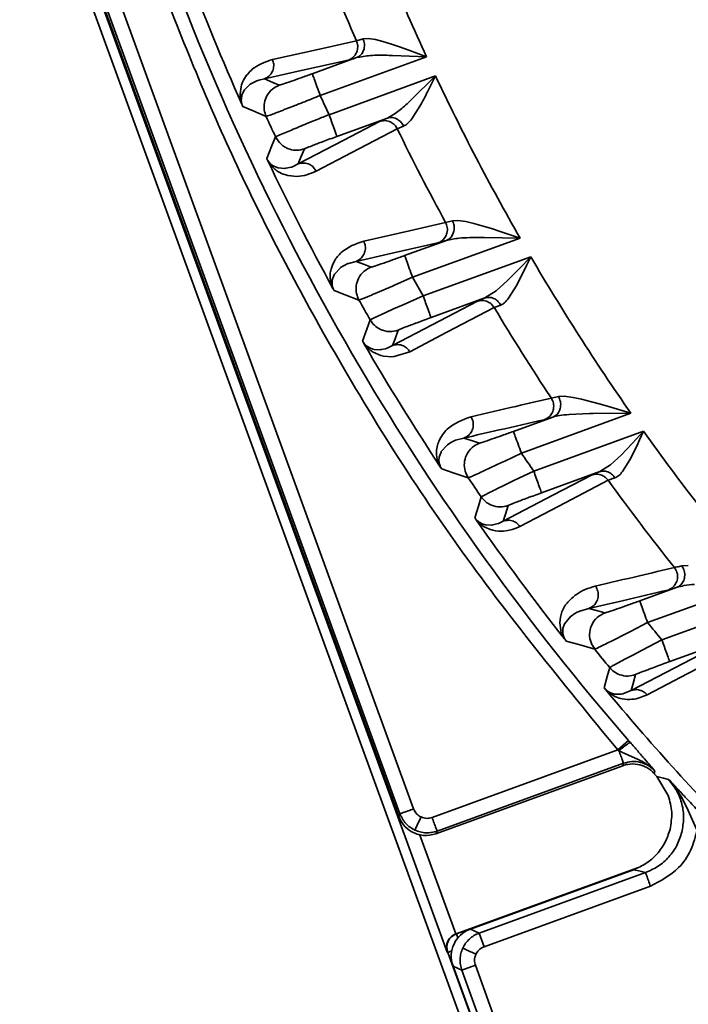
# Model space of a CAD drawing. Header units: millimetres. Extents: x -10540 to 6039, y -7467 to 6433.
# Tile 17 of 236: x -4584 to -4561, y -1981 to -1947. Entities that reach past the tile are written whole.
import ezdxf

# ---------------------------------------------------------------- set-up
doc = ezdxf.new("R2010")
doc.units = ezdxf.units.MM
doc.header["$LTSCALE"] = 8

msp = doc.modelspace()

# ---------------------------------------------------------------- linework, layer by layer
at = {"linetype": 'Continuous', "lineweight": 35}
for p, q in [((-4594.572, -1911.952), (-4560.045, -2006.817)), ((-4569.652, -1979.424), (-4594.089, -1912.285)), ((-4591.963, -1916.357), (-4570.812, -1974.47)), ((-4571.325, -1974.734), (-4592.526, -1916.484)), ((-4571.282, -1974.641), (-4592.433, -1916.528)), ((-4572.784, -1947.91), (-4572.552, -1947.846)), ((-4572.552, -1947.846), (-4572.377, -1947.832)), ((-4572.377, -1947.832), (-4572.123, -1947.869)), ((-4572.123, -1947.869), (-4571.873, -1947.933)), ((-4571.873, -1947.933), (-4571.57, -1948.027)), ((-4571.57, -1948.027), (-4571.296, -1948.12)), ((-4571.296, -1948.12), (-4570.976, -1948.235)), ((-4570.976, -1948.235), (-4570.362, -1948.462)), ((-4574.312, -1949.049), (-4572.781, -1948.491)), ((-4570.362, -1948.462), (-4574.039, -1949.801)), ((-4571.545, -1948.415), (-4571.654, -1948.413)), ((-4570.362, -1948.462), (-4571.545, -1948.415)), ((-4576.468, -1949.42), (-4576.652, -1949.603)), ((-4576.46, -1949.414), (-4576.468, -1949.42)), ((-4576.231, -1949.293), (-4576.46, -1949.414)), ((-4576.155, -1949.266), (-4576.231, -1949.293)), ((-4575.969, -1949.224), (-4576.155, -1949.266)), ((-4573.733, -1950.464), (-4570.054, -1949.124)), ((-4570.902, -1949.964), (-4570.054, -1949.124)), ((-4576.67, -1949.629), (-4576.741, -1949.783)), ((-4576.652, -1949.603), (-4576.67, -1949.629)), ((-4576.741, -1949.783), (-4576.744, -1949.793)), ((-4571.031, -1950.084), (-4570.902, -1949.964)), ((-4570.597, -1950.174), (-4570.874, -1950.608)), ((-4571.718, -1950.582), (-4573.459, -1951.215)), ((-4575.437, -1951.165), (-4575.031, -1950.994)), ((-4571.156, -1950.86), (-4571.377, -1950.951)), ((-4575.581, -1951.232), (-4575.437, -1951.165)), ((-4575.661, -1952.232), (-4575.641, -1952.244)), ((-4575.641, -1952.244), (-4575.528, -1952.292)), ((-4575.528, -1952.292), (-4575.487, -1952.304)), ((-4575.486, -1952.303), (-4575.263, -1952.323)), ((-4575.264, -1952.322), (-4575.227, -1952.319)), ((-4575.227, -1952.319), (-4575.033, -1952.276)), ((-4575.033, -1952.276), (-4575.001, -1952.264)), ((-4575.001, -1952.264), (-4574.797, -1952.165)), ((-4569.704, -1954.194), (-4569.466, -1954.133)), ((-4569.466, -1954.133), (-4569.279, -1954.12)), ((-4569.279, -1954.12), (-4569.002, -1954.162)), ((-4569.002, -1954.162), (-4568.735, -1954.223)), ((-4568.735, -1954.223), (-4568.411, -1954.314)), ((-4568.411, -1954.314), (-4568.12, -1954.405)), ((-4568.12, -1954.405), (-4567.78, -1954.517)), ((-4567.78, -1954.517), (-4567.131, -1954.736)), ((-4571.121, -1955.336), (-4569.678, -1954.811)), ((-4567.131, -1954.736), (-4570.847, -1956.088)), ((-4568.371, -1954.714), (-4568.485, -1954.714)), ((-4567.131, -1954.736), (-4568.371, -1954.714)), ((-4572.801, -1955.537), (-4573.065, -1955.607)), ((-4570.483, -1956.73), (-4566.761, -1955.375)), ((-4567.164, -1955.8), (-4566.761, -1955.375)), ((-4566.761, -1955.375), (-4566.904, -1955.678)), ((-4573.338, -1955.755), (-4573.536, -1955.966)), ((-4573.336, -1955.753), (-4573.338, -1955.755)), ((-4573.086, -1955.615), (-4573.336, -1955.753)), ((-4573.065, -1955.607), (-4573.086, -1955.615)), ((-4567.379, -1956.019), (-4567.164, -1955.8)), ((-4566.904, -1955.678), (-4567.012, -1955.904)), ((-4573.612, -1956.142), (-4573.615, -1956.153)), ((-4573.545, -1955.98), (-4573.613, -1956.142)), ((-4573.536, -1955.966), (-4573.545, -1955.98)), ((-4570.847, -1956.088), (-4571.448, -1956.35)), ((-4567.96, -1956.561), (-4567.564, -1956.204)), ((-4567.564, -1956.204), (-4567.379, -1956.019)), ((-4567.012, -1955.904), (-4567.265, -1956.398)), ((-4571.545, -1956.392), (-4572.139, -1956.647)), ((-4571.448, -1956.35), (-4571.545, -1956.392)), ((-4568.344, -1956.802), (-4567.96, -1956.561)), ((-4567.265, -1956.398), (-4567.526, -1956.813)), ((-4571.177, -1957.039), (-4570.483, -1956.73)), ((-4568.344, -1956.802), (-4570.209, -1957.482)), ((-4571.767, -1957.304), (-4571.502, -1957.184)), ((-4571.502, -1957.184), (-4571.177, -1957.039)), ((-4567.798, -1957.048), (-4568.024, -1957.135)), ((-4572.311, -1957.561), (-4572.171, -1957.49)), ((-4572.171, -1957.49), (-4571.767, -1957.304)), ((-4572.364, -1958.509), (-4572.326, -1958.53)), ((-4572.326, -1958.53), (-4572.216, -1958.572)), ((-4572.216, -1958.572), (-4572.176, -1958.581)), ((-4572.176, -1958.581), (-4571.965, -1958.594)), ((-4571.965, -1958.593), (-4571.931, -1958.589)), ((-4571.931, -1958.589), (-4571.779, -1958.556)), ((-4571.779, -1958.556), (-4571.722, -1958.536)), ((-4571.722, -1958.536), (-4571.536, -1958.445)), ((-4571.945, -1958.788), (-4572.207, -1958.677)), ((-4571.853, -1958.81), (-4571.945, -1958.788)), ((-4571.558, -1958.835), (-4571.853, -1958.81)), ((-4571.479, -1958.83), (-4571.558, -1958.835)), ((-4570.939, -1958.661), (-4571.479, -1958.83)), ((-4566.051, -1960.269), (-4565.804, -1960.21)), ((-4565.804, -1960.21), (-4565.603, -1960.198)), ((-4565.603, -1960.198), (-4565.299, -1960.241)), ((-4565.299, -1960.241), (-4565.013, -1960.301)), ((-4565.013, -1960.301), (-4564.664, -1960.389)), ((-4564.664, -1960.389), (-4564.353, -1960.476)), ((-4564.353, -1960.476), (-4563.991, -1960.583)), ((-4563.991, -1960.583), (-4563.3, -1960.79)), ((-4567.359, -1961.417), (-4565.997, -1960.921)), ((-4563.3, -1960.79), (-4567.086, -1962.168)), ((-4564.728, -1960.801), (-4565.437, -1960.831)), ((-4564.607, -1960.798), (-4564.728, -1960.801)), ((-4563.3, -1960.79), (-4564.607, -1960.798)), ((-4569.072, -1961.646), (-4569.36, -1961.725)), ((-4566.661, -1962.788), (-4562.866, -1961.407)), ((-4563.249, -1961.828), (-4562.866, -1961.407)), ((-4562.866, -1961.407), (-4562.999, -1961.704)), ((-4569.65, -1961.889), (-4569.854, -1962.116)), ((-4569.638, -1961.88), (-4569.65, -1961.889)), ((-4569.522, -1961.803), (-4569.638, -1961.88)), ((-4569.476, -1961.778), (-4569.522, -1961.803)), ((-4569.382, -1961.734), (-4569.476, -1961.778)), ((-4569.36, -1961.726), (-4569.382, -1961.734)), ((-4563.452, -1962.045), (-4563.249, -1961.828)), ((-4563.1, -1961.925), (-4563.338, -1962.406)), ((-4562.999, -1961.704), (-4563.1, -1961.925)), ((-4569.927, -1962.313), (-4569.937, -1962.423)), ((-4569.917, -1962.269), (-4569.927, -1962.313)), ((-4569.862, -1962.13), (-4569.917, -1962.269)), ((-4569.853, -1962.116), (-4569.862, -1962.13)), ((-4567.086, -1962.168), (-4567.662, -1962.443)), ((-4564.007, -1962.575), (-4563.629, -1962.227)), ((-4563.629, -1962.227), (-4563.452, -1962.045)), ((-4569.936, -1962.423), (-4569.935, -1962.439)), ((-4567.776, -1962.496), (-4568.365, -1962.772)), ((-4567.662, -1962.443), (-4567.776, -1962.496)), ((-4564.378, -1962.808), (-4564.007, -1962.575)), ((-4563.338, -1962.406), (-4563.587, -1962.802)), ((-4567.347, -1963.12), (-4566.661, -1962.788)), ((-4564.378, -1962.808), (-4566.387, -1963.54)), ((-4563.854, -1963.022), (-4564.087, -1963.107)), ((-4567.931, -1963.406), (-4567.669, -1963.278)), ((-4567.669, -1963.278), (-4567.347, -1963.12)), ((-4568.473, -1963.682), (-4568.334, -1963.607)), ((-4568.484, -1964.591), (-4568.447, -1964.609)), ((-4568.446, -1964.611), (-4568.341, -1964.645)), ((-4568.37, -1964.713), (-4568.441, -1964.666)), ((-4568.296, -1964.755), (-4568.37, -1964.713)), ((-4568.341, -1964.645), (-4568.303, -1964.652)), ((-4568.303, -1964.652), (-4568.104, -1964.659)), ((-4568.104, -1964.658), (-4568.073, -1964.654)), ((-4568.073, -1964.654), (-4567.894, -1964.608)), ((-4567.894, -1964.608), (-4567.881, -1964.603)), ((-4567.881, -1964.603), (-4567.712, -1964.519)), ((-4567.137, -1964.701), (-4567.272, -1964.762)), ((-4568.185, -1964.803), (-4568.296, -1964.755)), ((-4568.072, -1964.834), (-4568.185, -1964.803)), ((-4567.976, -1964.852), (-4568.072, -1964.834)), ((-4567.88, -1964.864), (-4567.976, -1964.852)), ((-4567.707, -1964.867), (-4567.88, -1964.864)), ((-4567.552, -1964.849), (-4567.707, -1964.867)), ((-4567.403, -1964.811), (-4567.552, -1964.849)), ((-4567.272, -1964.762), (-4567.403, -1964.811)), ((-4561.537, -1966.067), (-4561.318, -1966.054)), ((-4558.833, -1966.614), (-4562.723, -1968.03)), ((-4562.997, -1967.278), (-4561.707, -1966.809)), ((-4562.233, -1968.626), (-4558.33, -1967.205)), ((-4565.376, -1967.812), (-4565.584, -1968.056)), ((-4565.366, -1967.804), (-4565.376, -1967.812)), ((-4565.241, -1967.718), (-4565.366, -1967.804)), ((-4565.157, -1967.672), (-4565.241, -1967.718)), ((-4565.092, -1967.641), (-4565.157, -1967.672)), ((-4565.068, -1967.631), (-4565.092, -1967.641)), ((-4564.753, -1967.541), (-4565.068, -1967.631)), ((-4565.728, -1968.295), (-4565.76, -1968.034)), ((-4565.592, -1968.071), (-4565.649, -1968.239)), ((-4565.584, -1968.056), (-4565.592, -1968.071)), ((-4562.723, -1968.03), (-4563.288, -1968.321)), ((-4565.653, -1968.261), (-4565.657, -1968.375)), ((-4565.656, -1968.375), (-4565.654, -1968.391)), ((-4565.649, -1968.239), (-4565.653, -1968.261)), ((-4563.407, -1968.381), (-4563.993, -1968.678)), ((-4563.288, -1968.321), (-4563.407, -1968.381)), ((-4562.912, -1968.981), (-4562.233, -1968.626)), ((-4559.784, -1968.585), (-4561.96, -1969.378)), ((-4563.493, -1969.288), (-4563.233, -1969.151)), ((-4563.233, -1969.151), (-4562.912, -1968.981)), ((-4563.889, -1969.501), (-4563.493, -1969.288)), ((-4564.009, -1970.455), (-4563.972, -1970.47)), ((-4563.971, -1970.472), (-4563.871, -1970.5)), ((-4563.871, -1970.499), (-4563.835, -1970.506)), ((-4563.835, -1970.505), (-4563.649, -1970.507)), ((-4563.649, -1970.506), (-4563.621, -1970.502)), ((-4563.62, -1970.503), (-4563.291, -1970.377)), ((-4563.758, -1972.434), (-4563.38, -1972.107)), ((-4570.171, -1974.769), (-4563.758, -1972.434)), ((-4563.053, -1972.765), (-4563.713, -1972.463)), ((-4563.556, -1972.893), (-4570, -1975.238)), ((-4563.578, -1972.978), (-4570.044, -1975.332)), ((-4562.403, -1973.357), (-4562.608, -1973.129)), ((-4562.403, -1973.357), (-4562.011, -1974.011)), ((-4561.697, -1973.837), (-4561.999, -1973.453)), ((-4561.549, -1974.071), (-4561.697, -1973.837)), ((-4561.446, -1974.259), (-4561.549, -1974.071)), ((-4561.319, -1974.523), (-4561.446, -1974.259)), ((-4561.037, -1975.175), (-4561.32, -1974.523)), ((-4571.325, -1974.734), (-4571.282, -1974.641)), ((-4570, -1975.238), (-4570.044, -1975.332)), ((-4570.605, -1975.345), (-4569.35, -1978.792)), ((-4569.342, -1978.789), (-4563.078, -1976.509)), ((-4569.331, -1978.794), (-4563.143, -1976.542)), ((-4568.85, -1978.628), (-4563.206, -1976.574)), ((-4568.548, -1978.769), (-4562.796, -1976.676)), ((-4562.625, -1977.145), (-4568.377, -1979.239)), ((-4568.85, -1978.628), (-4568.548, -1978.769)), ((-4569.342, -1978.789), (-4569.331, -1978.794)), ((-4569.28, -1978.933), (-4569.331, -1978.794)), ((-4568.377, -1979.239), (-4568.548, -1978.769)), ((-4569.491, -1979.384), (-4569.63, -1979.435)), ((-4569.63, -1979.435), (-4569.652, -1979.424)), ((-4563.63, -1995.92), (-4569.63, -1979.435)), ((-4569.145, -1980.051), (-4569.448, -1979.91)), ((-4569.448, -1979.91), (-4569.02, -1981.085)), ((-4568.676, -1979.88), (-4569.145, -1980.051)), ((-4563.652, -1995.144), (-4569.145, -1980.051)), ((-4568.676, -1979.88), (-4563.182, -1994.973)), ((-4568.336, -1982.964), (-4569.02, -1981.085))]:
    msp.add_line(p, q, dxfattribs=at)
at = {"linetype": 'Continuous', "lineweight": 35, "flags": 128}
for points in [[(-4575.685, -1948.558), (-4574.061, -1948.195), (-4572.784, -1947.91)], [(-4573.067, -1948.579), (-4574.693, -1948.94), (-4575.969, -1949.224)], [(-4575.969, -1949.224), (-4575.68, -1949.346), (-4575.452, -1949.442)], [(-4575.906, -1950.524), (-4576.358, -1950.331), (-4576.712, -1950.18)], [(-4574.797, -1952.165), (-4573.227, -1951.344), (-4571.993, -1950.698)], [(-4571.377, -1950.951), (-4572.947, -1951.772), (-4574.181, -1952.417)], [(-4575.886, -1951.98), (-4575.716, -1951.561), (-4575.581, -1951.232)], [(-4574.582, -1951.646), (-4574.703, -1951.937), (-4574.797, -1952.165)], [(-4572.534, -1954.834), (-4570.95, -1954.476), (-4569.704, -1954.194)], [(-4569.968, -1954.9), (-4571.555, -1955.257), (-4572.801, -1955.537)], [(-4572.801, -1955.537), (-4572.505, -1955.647), (-4572.273, -1955.734)], [(-4572.698, -1956.875), (-4573.179, -1956.693), (-4573.556, -1956.549)], [(-4571.536, -1958.445), (-4569.904, -1957.591), (-4568.621, -1956.92)], [(-4568.024, -1957.135), (-4569.657, -1957.99), (-4570.939, -1958.661)], [(-4572.575, -1958.293), (-4572.428, -1957.883), (-4572.311, -1957.561)], [(-4571.343, -1957.916), (-4571.451, -1958.212), (-4571.536, -1958.445)], [(-4569.072, -1961.646), (-4568.77, -1961.745), (-4568.533, -1961.822)], [(-4568.923, -1963.021), (-4569.438, -1962.85), (-4569.84, -1962.715)], [(-4567.712, -1964.519), (-4566.003, -1963.628), (-4564.66, -1962.928)], [(-4564.087, -1963.107), (-4565.796, -1963.999), (-4567.137, -1964.701)], [(-4568.698, -1964.401), (-4568.572, -1963.999), (-4568.473, -1963.682)], [(-4567.54, -1963.981), (-4567.636, -1964.283), (-4567.712, -1964.519)], [(-4564.753, -1967.541), (-4564.445, -1967.627), (-4564.203, -1967.695)], [(-4564.552, -1968.949), (-4565.104, -1968.791), (-4565.536, -1968.667)], [(-4563.291, -1970.377), (-4561.49, -1969.442), (-4560.073, -1968.707)], [(-4559.527, -1968.852), (-4561.329, -1969.789), (-4562.743, -1970.525)], [(-4564.222, -1970.29), (-4564.117, -1969.896), (-4564.034, -1969.586)], [(-4563.142, -1969.83), (-4563.226, -1970.136), (-4563.291, -1970.377)], [(-4563.578, -1972.978), (-4563.566, -1972.93), (-4563.556, -1972.893)], [(-4562.47, -1973.165), (-4562.482, -1973.213), (-4562.491, -1973.25)], [(-4562.403, -1973.357), (-4562.177, -1973.411), (-4561.999, -1973.453)], [(-4562.796, -1976.676), (-4563.026, -1976.619), (-4563.206, -1976.574)]]:
    msp.add_lwpolyline(points, dxfattribs=at)
at = {"color": 4}
msp.add_circle((-4390.826, -2053.666), 496.895, dxfattribs=at)
at = {"linetype": 'Continuous', "lineweight": 35}
for centre, radius, start, end in [((-4497.359, -1914.829), 80.378, 200.25936, 204.73583), ((-4497.359, -1914.829), 82.361, 201.16132, 203.68182), ((-4497.359, -1914.829), 87.404, 200, 220.94372), ((-4497.359, -1914.829), 86.872, 200.7111, 203.95197), ((-4497.359, -1914.829), 80.378, 205.25652, 209.76747), ((-4497.359, -1914.829), 84.278, 204.51623, 205.01266), ((-4497.359, -1914.829), 86.278, 204.43887, 204.95597), ((-4497.359, -1914.829), 82.361, 206.01279, 208.55153), ((-4497.359, -1914.829), 86.872, 205.37849, 208.64188), ((-4497.359, -1914.829), 80.378, 210.29424, 214.87661), ((-4497.359, -1914.829), 84.278, 209.31139, 209.81308), ((-4497.359, -1914.829), 86.278, 209.16558, 209.68799), ((-4497.359, -1914.829), 82.361, 210.90806, 213.48448), ((-4497.359, -1914.829), 86.872, 210.08165, 213.39148), ((-4497.359, -1914.829), 80.378, 215.41399, 220.11019), ((-4497.359, -1914.829), 84.278, 214.17348, 214.68431), ((-4497.359, -1914.829), 86.278, 213.95625, 214.4879), ((-4497.359, -1914.829), 82.361, 215.88556, 218.52178), ((-4497.359, -1914.829), 86.872, 214.85425, 218.23746), ((-4497.359, -1914.829), 84.278, 219.14241, 219.66692), ((-4497.359, -1914.829), 86.278, 218.84891, 219.39436), ((-4497.359, -1914.829), 86.872, 219.73454, 224.36749), ((-4568.508, -1979.568), 1, 110.0044, 200), ((-4569.16, -1979.264), 0.5, 110.0204, 199.9796), ((-4556.817, -1985.688), 5.741, 20, 200), ((-4556.817, -1985.688), 5.259, 20, 200)]:
    msp.add_arc(centre, radius, start, end, dxfattribs=at)
for centre, major_axis, ratio, start_param, end_param in [((-4569.182, -1979.253), (0.37, 0.339), 0.975619, 1.186748, 2.740091), ((-4569.171, -1979.259), (-0.453, 0.211), 0.999695, 5.497939, 5.515088)]:
    msp.add_ellipse(centre, major_axis=major_axis, ratio=ratio, start_param=start_param, end_param=end_param, dxfattribs=at)
for points, knots in [([(-4563.758, -1972.434), (-4565.657, -1970.111), (-4569.455, -1965.465), (-4573.858, -1958.345), (-4577.391, -1951.482), (-4579.105, -1947.09), (-4579.962, -1944.894)], [0, 0, 0, 0, 0.279979, 0.559959, 0.77998, 1, 1, 1, 1]), ([(-4573.067, -1948.579), (-4573.024, -1948.559), (-4572.935, -1948.517), (-4572.827, -1948.404), (-4572.753, -1948.254), (-4572.73, -1948.078), (-4572.767, -1947.965), (-4572.784, -1947.91)], [0, 0, 0, 0, 0.176011, 0.366627, 0.563849, 0.791114, 1, 1, 1, 1]), ([(-4572.781, -1948.491), (-4572.743, -1948.473), (-4572.665, -1948.435), (-4572.575, -1948.329), (-4572.514, -1948.184), (-4572.5, -1948.013), (-4572.535, -1947.9), (-4572.552, -1947.846)], [0, 0, 0, 0, 0.176191, 0.366745, 0.563782, 0.790926, 1, 1, 1, 1]), ([(-4571.654, -1948.413), (-4571.879, -1948.408), (-4572.299, -1948.399), (-4572.628, -1948.462), (-4572.781, -1948.491)], [0, 0, 0, 0, 0.534571, 1, 1, 1, 1]), ([(-4576.809, -1949.745), (-4576.794, -1949.631), (-4576.761, -1949.368), (-4576.626, -1949.155), (-4576.47, -1948.964), (-4576.179, -1948.72), (-4575.898, -1948.627), (-4575.685, -1948.558)], [0, 0, 0, 0, 0.11904, 0.277245, 0.413655, 0.557336, 1, 1, 1, 1]), ([(-4575.969, -1949.224), (-4575.926, -1949.204), (-4575.837, -1949.162), (-4575.73, -1949.05), (-4575.656, -1948.9), (-4575.632, -1948.725), (-4575.668, -1948.612), (-4575.685, -1948.558)], [0, 0, 0, 0, 0.1760999, 0.366685, 0.5638164, 0.7910217, 1, 1, 1, 1]), ([(-4572.781, -1948.491), (-4572.856, -1948.516), (-4572.991, -1948.56), (-4573.044, -1948.573), (-4573.067, -1948.579)], [0, 0, 0, 0, 0.559631, 1, 1, 1, 1]), ([(-4575.452, -1949.442), (-4575.427, -1949.436), (-4575.377, -1949.424), (-4575.072, -1949.32), (-4574.7, -1949.189), (-4574.441, -1949.096), (-4574.312, -1949.049)], [0, 0, 0, 0, 0.278737, 0.558085, 0.779241, 1, 1, 1, 1]), ([(-4574.039, -1949.801), (-4574.077, -1949.695), (-4574.157, -1949.476), (-4574.248, -1949.225), (-4574.302, -1949.077), (-4574.309, -1949.058), (-4574.312, -1949.049)], [0, 0, 0, 0, 0.270482, 0.562372, 0.789516, 1, 1, 1, 1]), ([(-4570.054, -1949.124), (-4570.144, -1949.308), (-4570.324, -1949.672), (-4570.506, -1950.008), (-4570.597, -1950.174)], [0, 0, 0, 0, 0.50454, 1, 1, 1, 1]), ([(-4576.783, -1949.983), (-4576.792, -1949.93), (-4576.809, -1949.834), (-4576.809, -1949.772), (-4576.809, -1949.745)], [0, 0, 0, 0, 0.557202, 1, 1, 1, 1]), ([(-4575.906, -1950.524), (-4575.932, -1950.451), (-4575.986, -1950.299), (-4575.978, -1950.047), (-4575.887, -1949.79), (-4575.708, -1949.565), (-4575.535, -1949.482), (-4575.452, -1949.442)], [0, 0, 0, 0, 0.175801, 0.36649, 0.563928, 0.791335, 1, 1, 1, 1]), ([(-4576.75, -1950.097), (-4576.758, -1950.073), (-4576.772, -1950.03), (-4576.779, -1949.998), (-4576.783, -1949.983)], [0, 0, 0, 0, 0.553647, 1, 1, 1, 1]), ([(-4576.744, -1949.793), (-4576.751, -1949.834), (-4576.764, -1949.904), (-4576.77, -1949.997), (-4576.738, -1950.115), (-4576.726, -1950.147), (-4576.718, -1950.166), (-4576.714, -1950.175), (-4576.712, -1950.18)], [0, 0, 0, 0, 0.526439, 0.90638, 0.958888, 0.980277, 0.990171, 1, 1, 1, 1]), ([(-4576.712, -1950.18), (-4576.718, -1950.167), (-4576.73, -1950.142), (-4576.743, -1950.112), (-4576.75, -1950.097)], [0, 0, 0, 0, 0.48053, 1, 1, 1, 1]), ([(-4574.039, -1949.801), (-4574.22, -1949.873), (-4574.542, -1950.002), (-4574.932, -1950.156), (-4575.183, -1950.254), (-4575.301, -1950.299), (-4575.344, -1950.316)], [0, 0, 0, 0, 0.3758284, 0.6679658, 0.8760976, 1, 1, 1, 1]), ([(-4571.718, -1950.582), (-4571.613, -1950.525), (-4571.391, -1950.407), (-4571.155, -1950.195), (-4571.031, -1950.084)], [0, 0, 0, 0, 0.47451, 1, 1, 1, 1]), ([(-4575.344, -1950.316), (-4575.431, -1950.349), (-4575.601, -1950.415), (-4575.832, -1950.502), (-4575.877, -1950.515), (-4575.906, -1950.524)], [0, 0, 0, 0, 0.268762, 0.52535, 1, 1, 1, 1]), ([(-4575.031, -1950.994), (-4574.861, -1950.924), (-4574.593, -1950.813), (-4574.132, -1950.625), (-4573.87, -1950.519), (-4573.733, -1950.464)], [0, 0, 0, 0, 0.451884, 0.714139, 1, 1, 1, 1]), ([(-4573.733, -1950.464), (-4573.694, -1950.569), (-4573.615, -1950.788), (-4573.523, -1951.039), (-4573.47, -1951.187), (-4573.463, -1951.206), (-4573.459, -1951.215)], [0, 0, 0, 0, 0.270482, 0.562372, 0.789516, 1, 1, 1, 1]), ([(-4571.993, -1950.698), (-4571.964, -1950.684), (-4571.911, -1950.659), (-4571.777, -1950.605), (-4571.718, -1950.582)], [0, 0, 0, 0, 0.559627, 1, 1, 1, 1]), ([(-4571.993, -1950.698), (-4571.929, -1950.683), (-4571.795, -1950.652), (-4571.605, -1950.709), (-4571.459, -1950.815), (-4571.403, -1950.906), (-4571.377, -1950.951)], [0, 0, 0, 0, 0.271563, 0.562094, 0.788436, 1, 1, 1, 1]), ([(-4571.718, -1950.582), (-4571.661, -1950.57), (-4571.542, -1950.545), (-4571.369, -1950.61), (-4571.234, -1950.722), (-4571.181, -1950.815), (-4571.156, -1950.86)], [0, 0, 0, 0, 0.2714909, 0.5621126, 0.7885077, 1, 1, 1, 1]), ([(-4570.874, -1950.608), (-4570.923, -1950.668), (-4571.017, -1950.784), (-4571.111, -1950.835), (-4571.156, -1950.86)], [0, 0, 0, 0, 0.520294, 1, 1, 1, 1]), ([(-4575.581, -1951.232), (-4575.524, -1951.324), (-4575.406, -1951.515), (-4575.121, -1951.668), (-4574.831, -1951.711), (-4574.663, -1951.667), (-4574.582, -1951.646)], [0, 0, 0, 0, 0.271331, 0.562154, 0.788667, 1, 1, 1, 1]), ([(-4573.459, -1951.215), (-4573.622, -1951.275), (-4573.949, -1951.395), (-4574.317, -1951.535), (-4574.54, -1951.623), (-4574.568, -1951.638), (-4574.582, -1951.646)], [0, 0, 0, 0, 0.2787697, 0.5581014, 0.7792615, 1, 1, 1, 1]), ([(-4575.886, -1951.98), (-4575.882, -1951.987), (-4575.875, -1952.002), (-4575.86, -1952.029), (-4575.834, -1952.071), (-4575.794, -1952.124), (-4575.732, -1952.183), (-4575.69, -1952.213), (-4575.661, -1952.233)], [0, 0, 0, 0, 0.02083, 0.04276, 0.093896, 0.217435, 0.474697, 1, 1, 1, 1]), ([(-4575.847, -1952.062), (-4575.854, -1952.047), (-4575.868, -1952.017), (-4575.88, -1951.992), (-4575.886, -1951.98)], [0, 0, 0, 0, 0.515551, 1, 1, 1, 1]), ([(-4574.181, -1952.417), (-4574.39, -1952.507), (-4574.704, -1952.642), (-4575.181, -1952.568), (-4575.447, -1952.474), (-4575.619, -1952.338), (-4575.713, -1952.249), (-4575.774, -1952.174), (-4575.814, -1952.118), (-4575.837, -1952.079), (-4575.847, -1952.062)], [0, 0, 0, 0, 0.499656, 0.749771, 0.874915, 0.937003, 0.96805, 0.983994, 0.992821, 1, 1, 1, 1]), ([(-4574.797, -1952.165), (-4574.732, -1952.15), (-4574.599, -1952.119), (-4574.409, -1952.175), (-4574.263, -1952.281), (-4574.207, -1952.373), (-4574.181, -1952.417)], [0, 0, 0, 0, 0.271575, 0.562091, 0.788424, 1, 1, 1, 1]), ([(-4569.968, -1954.9), (-4569.923, -1954.879), (-4569.829, -1954.835), (-4569.719, -1954.714), (-4569.647, -1954.552), (-4569.634, -1954.365), (-4569.681, -1954.249), (-4569.704, -1954.194)], [0, 0, 0, 0, 0.174858, 0.365871, 0.564282, 0.792322, 1, 1, 1, 1]), ([(-4569.678, -1954.811), (-4569.639, -1954.792), (-4569.558, -1954.752), (-4569.466, -1954.639), (-4569.407, -1954.484), (-4569.4, -1954.303), (-4569.445, -1954.188), (-4569.466, -1954.133)], [0, 0, 0, 0, 0.175187, 0.366087, 0.564158, 0.791978, 1, 1, 1, 1]), ([(-4573.6, -1956.47), (-4573.61, -1956.446), (-4573.64, -1956.376), (-4573.665, -1956.284), (-4573.718, -1955.996), (-4573.656, -1955.771), (-4573.557, -1955.53), (-4573.437, -1955.363), (-4573.146, -1955.049), (-4572.812, -1954.932), (-4572.534, -1954.834)], [0, 0, 0, 0, 0.007376, 0.022062, 0.041891, 0.177396, 0.298912, 0.393263, 0.496084, 1, 1, 1, 1]), ([(-4572.801, -1955.537), (-4572.756, -1955.516), (-4572.662, -1955.472), (-4572.552, -1955.351), (-4572.48, -1955.191), (-4572.465, -1955.005), (-4572.512, -1954.889), (-4572.534, -1954.834)], [0, 0, 0, 0, 0.1749869, 0.3659558, 0.5642332, 0.7921871, 1, 1, 1, 1]), ([(-4569.678, -1954.811), (-4569.754, -1954.836), (-4569.89, -1954.88), (-4569.944, -1954.894), (-4569.968, -1954.9)], [0, 0, 0, 0, 0.559627, 1, 1, 1, 1]), ([(-4568.485, -1954.714), (-4568.747, -1954.713), (-4569.191, -1954.712), (-4569.536, -1954.782), (-4569.678, -1954.811)], [0, 0, 0, 0, 0.588554, 1, 1, 1, 1]), ([(-4572.273, -1955.734), (-4572.247, -1955.728), (-4572.196, -1955.716), (-4571.885, -1955.61), (-4571.51, -1955.478), (-4571.25, -1955.383), (-4571.121, -1955.336)], [0, 0, 0, 0, 0.278679, 0.558049, 0.779204, 1, 1, 1, 1]), ([(-4570.847, -1956.088), (-4570.885, -1955.983), (-4570.965, -1955.763), (-4571.056, -1955.513), (-4571.11, -1955.365), (-4571.117, -1955.346), (-4571.121, -1955.336)], [0, 0, 0, 0, 0.270482, 0.562372, 0.789516, 1, 1, 1, 1]), ([(-4572.698, -1956.875), (-4572.731, -1956.802), (-4572.8, -1956.647), (-4572.807, -1956.381), (-4572.724, -1956.107), (-4572.541, -1955.865), (-4572.359, -1955.776), (-4572.273, -1955.734)], [0, 0, 0, 0, 0.174661, 0.365741, 0.564356, 0.792529, 1, 1, 1, 1]), ([(-4573.615, -1956.153), (-4573.621, -1956.196), (-4573.63, -1956.269), (-4573.631, -1956.364), (-4573.589, -1956.483), (-4573.573, -1956.516), (-4573.564, -1956.535), (-4573.559, -1956.545), (-4573.556, -1956.549)], [0, 0, 0, 0, 0.5261097, 0.9065375, 0.9593128, 0.9805538, 0.9903135, 1, 1, 1, 1]), ([(-4573.556, -1956.549), (-4573.563, -1956.538), (-4573.577, -1956.513), (-4573.592, -1956.485), (-4573.6, -1956.47)], [0, 0, 0, 0, 0.480641, 1, 1, 1, 1]), ([(-4572.139, -1956.647), (-4572.224, -1956.683), (-4572.391, -1956.754), (-4572.622, -1956.85), (-4572.668, -1956.865), (-4572.698, -1956.875)], [0, 0, 0, 0, 0.2655298, 0.5210188, 1, 1, 1, 1]), ([(-4570.209, -1957.482), (-4570.215, -1957.467), (-4570.226, -1957.436), (-4570.3, -1957.233), (-4570.391, -1956.982), (-4570.453, -1956.812), (-4570.483, -1956.73)], [0, 0, 0, 0, 0.270482, 0.562372, 0.789516, 1, 1, 1, 1]), ([(-4568.621, -1956.92), (-4568.591, -1956.906), (-4568.538, -1956.881), (-4568.403, -1956.826), (-4568.344, -1956.802)], [0, 0, 0, 0, 0.559617, 1, 1, 1, 1]), ([(-4568.621, -1956.92), (-4568.56, -1956.905), (-4568.434, -1956.875), (-4568.254, -1956.922), (-4568.112, -1957.013), (-4568.053, -1957.095), (-4568.024, -1957.135)], [0, 0, 0, 0, 0.272529, 0.561847, 0.78747, 1, 1, 1, 1]), ([(-4568.344, -1956.802), (-4568.289, -1956.791), (-4568.177, -1956.766), (-4568.012, -1956.823), (-4567.881, -1956.922), (-4567.825, -1957.007), (-4567.798, -1957.048)], [0, 0, 0, 0, 0.27235, 0.561893, 0.787649, 1, 1, 1, 1]), ([(-4567.526, -1956.813), (-4567.573, -1956.869), (-4567.663, -1956.978), (-4567.754, -1957.025), (-4567.798, -1957.048)], [0, 0, 0, 0, 0.518195, 1, 1, 1, 1]), ([(-4571.343, -1957.916), (-4571.443, -1957.94), (-4571.648, -1957.99), (-4571.942, -1957.912), (-4572.173, -1957.761), (-4572.266, -1957.626), (-4572.311, -1957.561)], [0, 0, 0, 0, 0.272288, 0.561909, 0.787711, 1, 1, 1, 1]), ([(-4570.209, -1957.482), (-4570.373, -1957.542), (-4570.702, -1957.662), (-4571.074, -1957.803), (-4571.3, -1957.893), (-4571.329, -1957.908), (-4571.343, -1957.916)], [0, 0, 0, 0, 0.278843, 0.5581732, 0.7793129, 1, 1, 1, 1]), ([(-4572.575, -1958.293), (-4572.572, -1958.299), (-4572.565, -1958.31), (-4572.551, -1958.332), (-4572.527, -1958.366), (-4572.488, -1958.413), (-4572.429, -1958.466), (-4572.39, -1958.492), (-4572.364, -1958.509)], [0, 0, 0, 0, 0.021161, 0.043042, 0.092418, 0.21222, 0.470157, 1, 1, 1, 1]), ([(-4572.53, -1958.372), (-4572.539, -1958.358), (-4572.555, -1958.329), (-4572.569, -1958.305), (-4572.575, -1958.293)], [0, 0, 0, 0, 0.515635, 1, 1, 1, 1]), ([(-4572.207, -1958.677), (-4572.25, -1958.647), (-4572.315, -1958.602), (-4572.404, -1958.525), (-4572.468, -1958.456), (-4572.509, -1958.4), (-4572.53, -1958.372)], [0, 0, 0, 0, 0.496294, 0.745508, 0.872997, 1, 1, 1, 1]), ([(-4571.536, -1958.445), (-4571.475, -1958.43), (-4571.35, -1958.4), (-4571.169, -1958.447), (-4571.027, -1958.539), (-4570.968, -1958.621), (-4570.939, -1958.661)], [0, 0, 0, 0, 0.272505, 0.561853, 0.787494, 1, 1, 1, 1]), ([(-4568.826, -1960.908), (-4568.309, -1960.789), (-4567.385, -1960.576), (-4566.459, -1960.363), (-4566.051, -1960.269)], [0, 0, 0, 0, 0.56, 1, 1, 1, 1]), ([(-4566.294, -1961.012), (-4566.247, -1960.99), (-4566.148, -1960.943), (-4566.035, -1960.813), (-4565.966, -1960.639), (-4565.963, -1960.441), (-4566.023, -1960.324), (-4566.051, -1960.269)], [0, 0, 0, 0, 0.173626, 0.365056, 0.564747, 0.793614, 1, 1, 1, 1]), ([(-4565.997, -1960.921), (-4565.957, -1960.901), (-4565.873, -1960.859), (-4565.779, -1960.738), (-4565.724, -1960.574), (-4565.725, -1960.383), (-4565.779, -1960.266), (-4565.804, -1960.21)], [0, 0, 0, 0, 0.174124, 0.365386, 0.564559, 0.793092, 1, 1, 1, 1]), ([(-4569.891, -1962.64), (-4569.9, -1962.621), (-4569.922, -1962.581), (-4569.967, -1962.476), (-4570.006, -1962.34), (-4570.041, -1962.029), (-4569.957, -1961.785), (-4569.816, -1961.523), (-4569.5, -1961.156), (-4569.123, -1961.017), (-4568.826, -1960.908)], [0, 0, 0, 0, 0.005478, 0.011963, 0.038834, 0.078251, 0.248257, 0.367094, 0.499878, 1, 1, 1, 1]), ([(-4569.072, -1961.646), (-4569.025, -1961.624), (-4568.927, -1961.578), (-4568.814, -1961.449), (-4568.745, -1961.277), (-4568.741, -1961.08), (-4568.798, -1960.963), (-4568.826, -1960.908)], [0, 0, 0, 0, 0.173797, 0.36517, 0.564682, 0.793434, 1, 1, 1, 1]), ([(-4565.997, -1960.921), (-4566.074, -1960.946), (-4566.213, -1960.991), (-4566.269, -1961.006), (-4566.294, -1961.012)], [0, 0, 0, 0, 0.55962, 1, 1, 1, 1]), ([(-4565.437, -1960.831), (-4565.553, -1960.841), (-4565.76, -1960.858), (-4565.925, -1960.902), (-4565.997, -1960.921)], [0, 0, 0, 0, 0.5615388, 1, 1, 1, 1]), ([(-4566.294, -1961.012), (-4566.813, -1961.131), (-4567.74, -1961.343), (-4568.665, -1961.553), (-4569.072, -1961.646)], [0, 0, 0, 0, 0.56, 1, 1, 1, 1]), ([(-4568.533, -1961.822), (-4568.506, -1961.816), (-4568.453, -1961.802), (-4568.133, -1961.693), (-4567.753, -1961.559), (-4567.49, -1961.464), (-4567.359, -1961.417)], [0, 0, 0, 0, 0.2785997, 0.558013, 0.7791349, 1, 1, 1, 1]), ([(-4567.086, -1962.168), (-4567.124, -1962.063), (-4567.204, -1961.844), (-4567.295, -1961.593), (-4567.349, -1961.445), (-4567.356, -1961.426), (-4567.359, -1961.417)], [0, 0, 0, 0, 0.270482, 0.562372, 0.789516, 1, 1, 1, 1]), ([(-4568.923, -1963.021), (-4568.964, -1962.947), (-4569.048, -1962.792), (-4569.073, -1962.513), (-4568.999, -1962.22), (-4568.813, -1961.96), (-4568.623, -1961.866), (-4568.533, -1961.822)], [0, 0, 0, 0, 0.173443, 0.364934, 0.564817, 0.793806, 1, 1, 1, 1]), ([(-4569.936, -1962.439), (-4569.932, -1962.471), (-4569.924, -1962.519), (-4569.906, -1962.588), (-4569.883, -1962.642), (-4569.863, -1962.678), (-4569.85, -1962.699), (-4569.844, -1962.71), (-4569.84, -1962.715)], [0, 0, 0, 0, 0.532574, 0.790852, 0.905555, 0.956037, 0.978716, 1, 1, 1, 1]), ([(-4569.84, -1962.715), (-4569.848, -1962.704), (-4569.863, -1962.681), (-4569.881, -1962.654), (-4569.891, -1962.64)], [0, 0, 0, 0, 0.484864, 1, 1, 1, 1]), ([(-4568.365, -1962.772), (-4568.45, -1962.811), (-4568.616, -1962.888), (-4568.847, -1962.992), (-4568.893, -1963.009), (-4568.923, -1963.021)], [0, 0, 0, 0, 0.264976, 0.520226, 1, 1, 1, 1]), ([(-4566.387, -1963.54), (-4566.393, -1963.525), (-4566.404, -1963.494), (-4566.478, -1963.291), (-4566.569, -1963.04), (-4566.631, -1962.87), (-4566.661, -1962.788)], [0, 0, 0, 0, 0.270482, 0.562372, 0.789516, 1, 1, 1, 1]), ([(-4564.66, -1962.928), (-4564.63, -1962.913), (-4564.576, -1962.888), (-4564.439, -1962.833), (-4564.378, -1962.808)], [0, 0, 0, 0, 0.5596, 1, 1, 1, 1]), ([(-4564.66, -1962.928), (-4564.603, -1962.913), (-4564.485, -1962.884), (-4564.316, -1962.922), (-4564.178, -1962.999), (-4564.117, -1963.072), (-4564.087, -1963.107)], [0, 0, 0, 0, 0.273448, 0.561614, 0.786552, 1, 1, 1, 1]), ([(-4564.378, -1962.808), (-4564.327, -1962.797), (-4564.221, -1962.774), (-4564.066, -1962.821), (-4563.939, -1962.908), (-4563.882, -1962.985), (-4563.854, -1963.022)], [0, 0, 0, 0, 0.2731709, 0.5616844, 0.7868285, 1, 1, 1, 1]), ([(-4563.587, -1962.802), (-4563.632, -1962.855), (-4563.719, -1962.958), (-4563.81, -1963.001), (-4563.854, -1963.022)], [0, 0, 0, 0, 0.516201, 1, 1, 1, 1]), ([(-4567.54, -1963.981), (-4567.634, -1964.005), (-4567.827, -1964.053), (-4568.104, -1963.99), (-4568.328, -1963.86), (-4568.425, -1963.741), (-4568.473, -1963.682)], [0, 0, 0, 0, 0.273198, 0.561678, 0.786802, 1, 1, 1, 1]), ([(-4568.334, -1963.607), (-4568.283, -1963.581), (-4568.179, -1963.528), (-4568.015, -1963.447), (-4567.931, -1963.406)], [0, 0, 0, 0, 0.49104, 1, 1, 1, 1]), ([(-4566.387, -1963.54), (-4566.553, -1963.6), (-4566.884, -1963.722), (-4567.263, -1963.865), (-4567.496, -1963.957), (-4567.525, -1963.973), (-4567.54, -1963.981)], [0, 0, 0, 0, 0.278975, 0.55831, 0.779409, 1, 1, 1, 1]), ([(-4568.647, -1964.476), (-4568.656, -1964.462), (-4568.675, -1964.435), (-4568.691, -1964.412), (-4568.698, -1964.401)], [0, 0, 0, 0, 0.515714, 1, 1, 1, 1]), ([(-4568.698, -1964.401), (-4568.695, -1964.405), (-4568.688, -1964.415), (-4568.674, -1964.434), (-4568.649, -1964.464), (-4568.608, -1964.506), (-4568.549, -1964.553), (-4568.51, -1964.576), (-4568.484, -1964.591)], [0, 0, 0, 0, 0.021274, 0.0432, 0.0921, 0.209585, 0.466998, 1, 1, 1, 1]), ([(-4568.441, -1964.666), (-4568.468, -1964.646), (-4568.509, -1964.616), (-4568.577, -1964.555), (-4568.624, -1964.502), (-4568.647, -1964.475)], [0, 0, 0, 0, 0.49711, 0.747958, 1, 1, 1, 1]), ([(-4567.712, -1964.519), (-4567.654, -1964.505), (-4567.536, -1964.476), (-4567.366, -1964.514), (-4567.228, -1964.592), (-4567.167, -1964.665), (-4567.137, -1964.701)], [0, 0, 0, 0, 0.273389, 0.561629, 0.786611, 1, 1, 1, 1]), ([(-4561.796, -1966.125), (-4561.771, -1966.12), (-4561.719, -1966.111), (-4561.599, -1966.082), (-4561.537, -1966.067)], [0, 0, 0, 0, 0.492093, 1, 1, 1, 1]), ([(-4561.707, -1966.809), (-4561.666, -1966.788), (-4561.58, -1966.744), (-4561.485, -1966.616), (-4561.433, -1966.441), (-4561.445, -1966.241), (-4561.508, -1966.123), (-4561.537, -1966.067)], [0, 0, 0, 0, 0.172993, 0.364634, 0.564988, 0.794278, 1, 1, 1, 1]), ([(-4564.532, -1966.768), (-4564.022, -1966.648), (-4563.112, -1966.435), (-4562.198, -1966.22), (-4561.796, -1966.125)], [0, 0, 0, 0, 0.5600003, 1, 1, 1, 1]), ([(-4562.013, -1966.903), (-4561.964, -1966.88), (-4561.862, -1966.831), (-4561.746, -1966.691), (-4561.68, -1966.505), (-4561.69, -1966.297), (-4561.762, -1966.18), (-4561.796, -1966.125)], [0, 0, 0, 0, 0.1723, 0.364171, 0.565252, 0.795005, 1, 1, 1, 1]), ([(-4565.76, -1968.034), (-4565.741, -1967.901), (-4565.699, -1967.599), (-4565.48, -1967.306), (-4565.206, -1967.055), (-4564.89, -1966.872), (-4564.651, -1966.803), (-4564.532, -1966.768)], [0, 0, 0, 0, 0.166313, 0.379081, 0.603019, 0.802035, 1, 1, 1, 1]), ([(-4564.753, -1967.541), (-4564.705, -1967.518), (-4564.603, -1967.469), (-4564.487, -1967.331), (-4564.421, -1967.147), (-4564.429, -1966.94), (-4564.499, -1966.823), (-4564.532, -1966.768)], [0, 0, 0, 0, 0.172518, 0.364317, 0.565169, 0.794776, 1, 1, 1, 1]), ([(-4561.107, -1966.707), (-4561.232, -1966.719), (-4561.453, -1966.741), (-4561.63, -1966.788), (-4561.707, -1966.809)], [0, 0, 0, 0, 0.5662, 1, 1, 1, 1]), ([(-4562.013, -1966.903), (-4562.525, -1967.023), (-4563.441, -1967.236), (-4564.352, -1967.448), (-4564.753, -1967.541)], [0, 0, 0, 0, 0.56, 1, 1, 1, 1]), ([(-4561.707, -1966.809), (-4561.787, -1966.835), (-4561.929, -1966.881), (-4561.987, -1966.897), (-4562.013, -1966.903)], [0, 0, 0, 0, 0.559609, 1, 1, 1, 1]), ([(-4564.203, -1967.695), (-4564.174, -1967.688), (-4564.116, -1967.674), (-4563.783, -1967.559), (-4563.395, -1967.422), (-4563.13, -1967.326), (-4562.997, -1967.278)], [0, 0, 0, 0, 0.279578, 0.559388, 0.7794, 1, 1, 1, 1]), ([(-4562.723, -1968.03), (-4562.762, -1967.924), (-4562.841, -1967.705), (-4562.933, -1967.455), (-4562.986, -1967.307), (-4562.993, -1967.287), (-4562.997, -1967.278)], [0, 0, 0, 0, 0.270482, 0.562372, 0.789516, 1, 1, 1, 1]), ([(-4564.552, -1968.949), (-4564.6, -1968.876), (-4564.702, -1968.721), (-4564.747, -1968.431), (-4564.682, -1968.119), (-4564.494, -1967.841), (-4564.296, -1967.742), (-4564.203, -1967.695)], [0, 0, 0, 0, 0.172134, 0.36406, 0.565316, 0.795179, 1, 1, 1, 1]), ([(-4565.593, -1968.596), (-4565.608, -1968.571), (-4565.644, -1968.513), (-4565.696, -1968.404), (-4565.715, -1968.342), (-4565.728, -1968.295)], [0, 0, 0, 0, 0.164977, 0.382052, 1, 1, 1, 1]), ([(-4565.655, -1968.392), (-4565.648, -1968.424), (-4565.638, -1968.472), (-4565.615, -1968.54), (-4565.587, -1968.593), (-4565.564, -1968.629), (-4565.548, -1968.651), (-4565.54, -1968.662), (-4565.536, -1968.667)], [0, 0, 0, 0, 0.5304207, 0.7884406, 0.9043999, 0.9557759, 0.978676, 1, 1, 1, 1]), ([(-4565.536, -1968.667), (-4565.544, -1968.657), (-4565.562, -1968.635), (-4565.582, -1968.609), (-4565.593, -1968.596)], [0, 0, 0, 0, 0.485, 1, 1, 1, 1]), ([(-4563.993, -1968.678), (-4564.077, -1968.721), (-4564.243, -1968.804), (-4564.475, -1968.917), (-4564.522, -1968.936), (-4564.552, -1968.949)], [0, 0, 0, 0, 0.265425, 0.52074, 1, 1, 1, 1]), ([(-4561.96, -1969.378), (-4561.965, -1969.363), (-4561.976, -1969.332), (-4562.05, -1969.129), (-4562.142, -1968.878), (-4562.204, -1968.708), (-4562.233, -1968.626)], [0, 0, 0, 0, 0.270482, 0.562372, 0.789516, 1, 1, 1, 1]), ([(-4564.034, -1969.586), (-4564.027, -1969.581), (-4564.013, -1969.57), (-4563.931, -1969.524), (-4563.889, -1969.501)], [0, 0, 0, 0, 0.494176, 1, 1, 1, 1]), ([(-4561.96, -1969.378), (-4562.128, -1969.439), (-4562.464, -1969.562), (-4562.854, -1969.71), (-4563.096, -1969.805), (-4563.127, -1969.822), (-4563.142, -1969.83)], [0, 0, 0, 0, 0.2798528, 0.5591528, 0.779357, 1, 1, 1, 1]), ([(-4563.142, -1969.83), (-4563.23, -1969.852), (-4563.41, -1969.898), (-4563.67, -1969.849), (-4563.885, -1969.741), (-4563.985, -1969.637), (-4564.034, -1969.586)], [0, 0, 0, 0, 0.274066, 0.561458, 0.785934, 1, 1, 1, 1]), ([(-4564.165, -1970.36), (-4564.175, -1970.347), (-4564.196, -1970.322), (-4564.214, -1970.3), (-4564.222, -1970.29)], [0, 0, 0, 0, 0.51579, 1, 1, 1, 1]), ([(-4564.222, -1970.29), (-4564.219, -1970.294), (-4564.212, -1970.302), (-4564.198, -1970.318), (-4564.173, -1970.344), (-4564.132, -1970.381), (-4564.073, -1970.421), (-4564.035, -1970.442), (-4564.008, -1970.455)], [0, 0, 0, 0, 0.021514, 0.043639, 0.092419, 0.208069, 0.464313, 1, 1, 1, 1]), ([(-4562.743, -1970.525), (-4562.901, -1970.596), (-4563.138, -1970.704), (-4563.538, -1970.68), (-4563.77, -1970.628), (-4563.936, -1970.539), (-4564.032, -1970.477), (-4564.1, -1970.424), (-4564.144, -1970.381), (-4564.165, -1970.36)], [0, 0, 0, 0, 0.4999071, 0.750021, 0.8763827, 0.9376505, 0.9696058, 0.985457, 1, 1, 1, 1]), ([(-4563.291, -1970.377), (-4563.238, -1970.363), (-4563.128, -1970.335), (-4562.968, -1970.365), (-4562.836, -1970.431), (-4562.773, -1970.494), (-4562.743, -1970.525)], [0, 0, 0, 0, 0.274231, 0.561417, 0.785769, 1, 1, 1, 1]), ([(-4563.713, -1972.463), (-4563.66, -1972.419), (-4563.552, -1972.327), (-4563.423, -1972.23), (-4563.343, -1972.177), (-4563.328, -1972.176), (-4563.321, -1972.175)], [0, 0, 0, 0, 0.270859, 0.562275, 0.789139, 1, 1, 1, 1]), ([(-4563.38, -1972.107), (-4563.369, -1972.12), (-4563.349, -1972.142), (-4563.33, -1972.165), (-4563.321, -1972.175)], [0, 0, 0, 0, 0.559945, 1, 1, 1, 1]), ([(-4563.321, -1972.175), (-4563.234, -1972.275), (-4563.054, -1972.483), (-4562.742, -1972.845), (-4562.578, -1973.038), (-4562.47, -1973.165)], [0, 0, 0, 0, 0.237013, 0.493111, 1, 1, 1, 1]), ([(-4563.713, -1972.463), (-4563.721, -1972.458), (-4563.736, -1972.448), (-4563.751, -1972.439), (-4563.758, -1972.434)], [0, 0, 0, 0, 0.559997, 1, 1, 1, 1]), ([(-4563.713, -1972.463), (-4563.69, -1972.526), (-4563.643, -1972.654), (-4563.592, -1972.795), (-4563.562, -1972.877), (-4563.558, -1972.888), (-4563.556, -1972.893)], [0, 0, 0, 0, 0.274843, 0.566264, 0.791249, 1, 1, 1, 1]), ([(-4562.491, -1973.25), (-4562.575, -1973.174), (-4562.741, -1973.021), (-4563.069, -1972.914), (-4563.357, -1972.911), (-4563.521, -1972.961), (-4563.578, -1972.978)], [0, 0, 0, 0, 0.283663, 0.567328, 0.85097, 1, 1, 1, 1]), ([(-4562.47, -1973.165), (-4562.542, -1973.097), (-4562.687, -1972.961), (-4562.969, -1972.852), (-4563.268, -1972.815), (-4563.46, -1972.867), (-4563.556, -1972.893)], [0, 0, 0, 0, 0.250202, 0.500019, 0.749778, 1, 1, 1, 1]), ([(-4562.47, -1973.165), (-4562.562, -1973.077), (-4562.735, -1972.911), (-4562.951, -1972.811), (-4563.053, -1972.765)], [0, 0, 0, 0, 0.530032, 1, 1, 1, 1]), ([(-4561.999, -1973.453), (-4561.934, -1973.523), (-4561.833, -1973.63), (-4561.635, -1973.84), (-4561.489, -1973.996), (-4561.381, -1974.11)], [0, 0, 0, 0, 0.330349, 0.509439, 1, 1, 1, 1]), ([(-4561.542, -1975.278), (-4561.513, -1975.116), (-4561.456, -1974.794), (-4561.52, -1974.303), (-4561.696, -1973.84), (-4561.898, -1973.582), (-4561.999, -1973.453)], [0, 0, 0, 0, 0.249863, 0.499421, 0.75004, 1, 1, 1, 1]), ([(-4561.381, -1974.11), (-4561.26, -1974.238), (-4561.031, -1974.48), (-4560.774, -1974.751), (-4560.654, -1974.878)], [0, 0, 0, 0, 0.532391, 1, 1, 1, 1]), ([(-4570.812, -1974.47), (-4570.878, -1974.494), (-4571.015, -1974.544), (-4571.171, -1974.601), (-4571.264, -1974.634), (-4571.276, -1974.639), (-4571.282, -1974.641)], [0, 0, 0, 0, 0.270482, 0.562372, 0.789516, 1, 1, 1, 1]), ([(-4570.812, -1974.47), (-4570.778, -1974.537), (-4570.719, -1974.656), (-4570.604, -1974.723), (-4570.553, -1974.752)], [0, 0, 0, 0, 0.5591786, 1, 1, 1, 1]), ([(-4570.044, -1975.332), (-4570.185, -1975.364), (-4570.474, -1975.429), (-4570.879, -1975.29), (-4571.176, -1975.044), (-4571.276, -1974.836), (-4571.325, -1974.734)], [0, 0, 0, 0, 0.2744, 0.560895, 0.785216, 1, 1, 1, 1]), ([(-4570.765, -1975.205), (-4570.76, -1975.196), (-4570.751, -1975.176), (-4570.694, -1975.054), (-4570.624, -1974.903), (-4570.576, -1974.801), (-4570.553, -1974.752)], [0, 0, 0, 0, 0.270572, 0.562349, 0.789426, 1, 1, 1, 1]), ([(-4570.553, -1974.752), (-4570.483, -1974.776), (-4570.356, -1974.818), (-4570.228, -1974.784), (-4570.171, -1974.769)], [0, 0, 0, 0, 0.5591572, 1, 1, 1, 1]), ([(-4570.171, -1974.769), (-4570.147, -1974.835), (-4570.097, -1974.972), (-4570.04, -1975.128), (-4570.007, -1975.221), (-4570.002, -1975.233), (-4570, -1975.238)], [0, 0, 0, 0, 0.270482, 0.562372, 0.789516, 1, 1, 1, 1]), ([(-4562.796, -1976.676), (-4562.647, -1976.609), (-4562.348, -1976.475), (-4561.977, -1976.148), (-4561.691, -1975.744), (-4561.591, -1975.433), (-4561.542, -1975.278)], [0, 0, 0, 0, 0.250199, 0.50071, 0.750201, 1, 1, 1, 1]), ([(-4561.01, -1975.184), (-4561.071, -1975.425), (-4561.191, -1975.908), (-4561.706, -1976.66), (-4562.277, -1976.962), (-4562.625, -1977.145)], [0, 0, 0, 0, 0.280253, 0.560864, 1, 1, 1, 1]), ([(-4562.625, -1977.145), (-4562.649, -1977.08), (-4562.699, -1976.943), (-4562.756, -1976.786), (-4562.79, -1976.694), (-4562.794, -1976.681), (-4562.796, -1976.676)], [0, 0, 0, 0, 0.270482, 0.562372, 0.789516, 1, 1, 1, 1]), ([(-4568.659, -1979.497), (-4568.722, -1979.468), (-4568.854, -1979.407), (-4569.004, -1979.336), (-4569.094, -1979.295), (-4569.106, -1979.289), (-4569.112, -1979.286)], [0, 0, 0, 0, 0.270572, 0.562349, 0.789426, 1, 1, 1, 1]), ([(-4568.377, -1979.239), (-4568.444, -1979.272), (-4568.563, -1979.332), (-4568.63, -1979.447), (-4568.659, -1979.497)], [0, 0, 0, 0, 0.559179, 1, 1, 1, 1]), ([(-4568.659, -1979.497), (-4568.683, -1979.568), (-4568.725, -1979.695), (-4568.691, -1979.823), (-4568.676, -1979.88)], [0, 0, 0, 0, 0.5591572, 1, 1, 1, 1]), ([(-4552.024, -1983.944), (-4552.325, -1983.343), (-4552.925, -1982.141), (-4554.614, -1980.949), (-4556.586, -1980.46), (-4558.607, -1980.771), (-4560.354, -1981.831), (-4561.55, -1983.474), (-4562.078, -1985.472), (-4561.766, -1986.779), (-4561.609, -1987.433)], [0, 0, 0, 0, 0.125001, 0.25, 0.375, 0.500001, 0.625001, 0.750001, 0.875001, 1, 1, 1, 1])]:
    msp.add_open_spline(points, degree=3, knots=knots, dxfattribs=at)
for points in [[(-4562.011, -1974.011), (-4561.957, -1974.203), (-4561.849, -1974.589), (-4561.916, -1974.983), (-4561.95, -1975.18)], [(-4570.765, -1975.205), (-4570.822, -1975.174), (-4570.938, -1975.112), (-4571.083, -1974.978), (-4571.204, -1974.822), (-4571.256, -1974.701), (-4571.282, -1974.641)], [(-4570, -1975.238), (-4570.063, -1975.257), (-4570.188, -1975.295), (-4570.386, -1975.303), (-4570.582, -1975.278), (-4570.704, -1975.229), (-4570.765, -1975.205)], [(-4561.95, -1975.18), (-4562.001, -1975.335), (-4562.102, -1975.646), (-4562.391, -1976.045), (-4562.759, -1976.374), (-4563.057, -1976.507), (-4563.206, -1976.574)], [(-4569.112, -1979.286), (-4569.081, -1979.228), (-4569.019, -1979.113), (-4568.885, -1978.968), (-4568.729, -1978.847), (-4568.608, -1978.795), (-4568.548, -1978.769)], [(-4569.145, -1980.051), (-4569.164, -1979.988), (-4569.202, -1979.862), (-4569.21, -1979.665), (-4569.185, -1979.469), (-4569.136, -1979.347), (-4569.112, -1979.286)]]:
    msp.add_open_spline(points, degree=3, dxfattribs=at)

doc.saveas('drawing.dxf')
